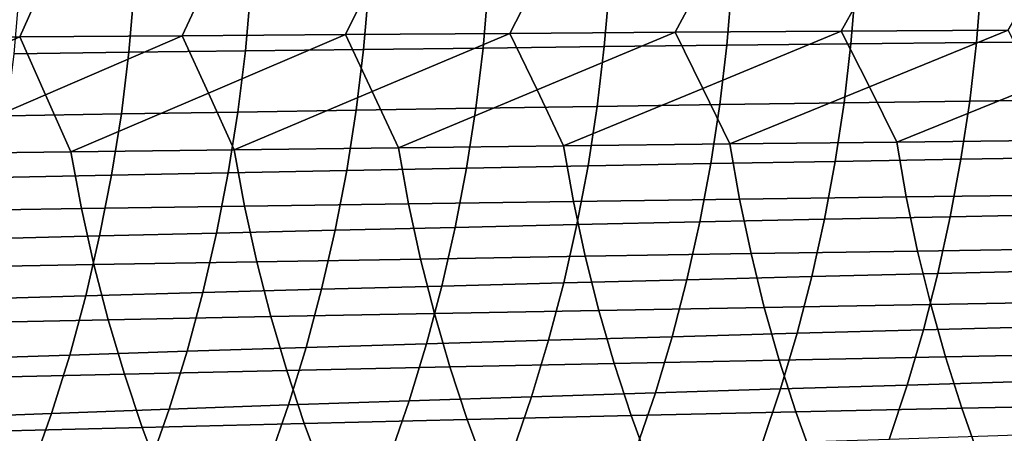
# Model space of a CAD drawing. Header units: metres. Extents: x -166 to 33, y -71 to 34.
# Tile 38 of 256: x -111.24 to -101.32, y -5.71 to -1.55. Entities that reach past the tile are written whole.
import ezdxf

# ---------------------------------------------------------------- set-up
doc = ezdxf.new("R2010")
doc.units = ezdxf.units.M
doc.layers.add('solid_12208131', color=7, linetype='CONTINUOUS')

msp = doc.modelspace()

# ---------------------------------------------------------------- linework, layer by layer
at = {"layer": 'solid_12208131'}
for points in [[(-102.963089, -1.665427, 251.032623), (-101.280731, -1.65448, 251.767197), (-100.95253, -1.090063, 251.964157), (-102.64624, -1.097284, 251.230164)], [(-112.861183, -1.736719, 246.195038), (-111.235115, -1.724196, 247.051071), (-110.973442, -1.136089, 247.247604), (-112.610352, -1.144365, 246.390579)], [(-111.235115, -1.724196, 247.051071), (-109.599388, -1.711923, 247.887634), (-109.326813, -1.12798, 248.0849), (-110.973442, -1.136089, 247.247604)], [(-109.599388, -1.711923, 247.887634), (-107.954178, -1.699904, 248.704391), (-107.670647, -1.120042, 248.90213), (-109.326813, -1.12798, 248.0849)], [(-107.954178, -1.699904, 248.704391), (-106.29966, -1.688145, 249.501022), (-106.005112, -1.112278, 249.698959), (-107.670647, -1.120042, 248.90213)], [(-106.29966, -1.688145, 249.501022), (-104.635986, -1.676651, 250.277176), (-104.33036, -1.104691, 250.475037), (-106.005112, -1.112278, 249.698959)], [(-104.635986, -1.676651, 250.277176), (-102.963089, -1.665427, 251.032623), (-102.64624, -1.097284, 251.230164), (-104.33036, -1.104691, 250.475037)], [(-101.55159, -1.189006, 226.372833), (-101.600548, -1.781129, 226.407654), (-102.864227, -1.794287, 225.532028), (-102.814453, -1.197787, 225.49762)], [(-100.274872, -1.180391, 227.229401), (-100.323021, -1.768219, 227.264648), (-101.600548, -1.781129, 226.407654), (-101.55159, -1.189006, 226.372833)], [(-110.082695, -1.253769, 219.867477), (-110.137405, -1.878171, 219.899323), (-111.294037, -1.892923, 218.900269), (-111.238503, -1.263615, 218.868851)], [(-108.910255, -1.244064, 220.849426), (-108.964142, -1.86363, 220.881699), (-110.137405, -1.878171, 219.899323), (-110.082695, -1.253769, 219.867477)], [(-107.721642, -1.234505, 221.814362), (-107.774696, -1.849306, 221.847061), (-108.964142, -1.86363, 220.881699), (-108.910255, -1.244064, 220.849426)], [(-106.517296, -1.225094, 222.761963), (-106.569534, -1.835204, 222.79509), (-107.774696, -1.849306, 221.847061), (-107.721642, -1.234505, 221.814362)], [(-105.297684, -1.215835, 223.691925), (-105.349098, -1.82133, 223.725479), (-106.569534, -1.835204, 222.79509), (-106.517296, -1.225094, 222.761963)], [(-104.063255, -1.206731, 224.603912), (-104.113853, -1.80769, 224.637894), (-105.349098, -1.82133, 223.725479), (-105.297684, -1.215835, 223.691925)], [(-102.814453, -1.197787, 225.49762), (-102.864227, -1.794287, 225.532028), (-104.113853, -1.80769, 224.637894), (-104.063255, -1.206731, 224.603912)], [(-106.025627, -2.257021, 249.548019), (-104.635986, -1.676651, 250.277176), (-106.29966, -1.688145, 249.501022)], [(-105.758385, -2.820577, 249.567886), (-104.356857, -2.241646, 250.323441), (-104.635986, -1.676651, 250.277176), (-106.025627, -2.257021, 249.548019)], [(-104.356857, -2.241646, 250.323441), (-102.963089, -1.665427, 251.032623), (-104.635986, -1.676651, 250.277176)], [(-104.085594, -2.801358, 250.342453), (-102.678757, -2.226636, 251.078003), (-102.963089, -1.665427, 251.032623), (-104.356857, -2.241646, 250.323441)], [(-102.678757, -2.226636, 251.078003), (-101.280731, -1.65448, 251.767197), (-102.963089, -1.665427, 251.032623)], [(-102.403389, -2.782599, 251.096024), (-100.991104, -2.211998, 251.811554), (-101.280731, -1.65448, 251.767197), (-102.678757, -2.226636, 251.078003)], [(-112.607063, -2.32203, 246.243393), (-111.235115, -1.724196, 247.051071), (-112.861183, -1.736719, 246.195038)], [(-112.355408, -2.901876, 246.26532), (-110.976089, -2.305265, 247.099319), (-111.235115, -1.724196, 247.051071), (-112.607063, -2.32203, 246.243393)], [(-110.976089, -2.305265, 247.099319), (-109.599388, -1.711923, 247.887634), (-111.235115, -1.724196, 247.051071)], [(-110.720596, -2.880905, 247.120956), (-109.335403, -2.288838, 247.935638), (-109.599388, -1.711923, 247.887634), (-110.976089, -2.305265, 247.099319)], [(-109.335403, -2.288838, 247.935638), (-107.954178, -1.699904, 248.704391), (-109.599388, -1.711923, 247.887634)], [(-109.076042, -2.860359, 247.956818), (-107.685188, -2.272754, 248.751984), (-107.954178, -1.699904, 248.704391), (-109.335403, -2.288838, 247.935638)], [(-107.685188, -2.272754, 248.751984), (-106.29966, -1.688145, 249.501022), (-107.954178, -1.699904, 248.704391)], [(-107.421913, -2.840247, 248.772583), (-106.025627, -2.257021, 249.548019), (-106.29966, -1.688145, 249.501022), (-107.685188, -2.272754, 248.751984)], [(-101.600548, -1.781129, 226.407654), (-101.668159, -2.370025, 226.456665), (-102.932976, -2.387542, 225.58046), (-102.864227, -1.794287, 225.532028)], [(-100.323021, -1.768219, 227.264648), (-100.389496, -2.35284, 227.314224), (-101.668159, -2.370025, 226.456665), (-101.600548, -1.781129, 226.407654)], [(-110.137405, -1.878171, 219.899323), (-110.213051, -2.499202, 219.94429), (-111.37085, -2.518839, 218.944641), (-111.294037, -1.892923, 218.900269)], [(-108.964142, -1.86363, 220.881699), (-109.038628, -2.479846, 220.927231), (-110.213051, -2.499202, 219.94429), (-110.137405, -1.878171, 219.899323)], [(-107.774696, -1.849306, 221.847061), (-107.84803, -2.46078, 221.893188), (-109.038628, -2.479846, 220.927231), (-108.964142, -1.86363, 220.881699)], [(-106.569534, -1.835204, 222.79509), (-106.641716, -2.442008, 222.841797), (-107.84803, -2.46078, 221.893188), (-107.774696, -1.849306, 221.847061)], [(-105.349098, -1.82133, 223.725479), (-105.420135, -2.42354, 223.772766), (-106.641716, -2.442008, 222.841797), (-106.569534, -1.835204, 222.79509)], [(-104.113853, -1.80769, 224.637894), (-104.183746, -2.405382, 224.68576), (-105.420135, -2.42354, 223.772766), (-105.349098, -1.82133, 223.725479)], [(-102.864227, -1.794287, 225.532028), (-102.932976, -2.387542, 225.58046), (-104.183746, -2.405382, 224.68576), (-104.113853, -1.80769, 224.637894)], [(-109.076042, -2.860359, 247.956818), (-107.421913, -2.840247, 248.772583), (-107.685188, -2.272754, 248.751984)], [(-107.421913, -2.840247, 248.772583), (-105.758385, -2.820577, 249.567886), (-106.025627, -2.257021, 249.548019)], [(-105.758385, -2.820577, 249.567886), (-104.085594, -2.801358, 250.342453), (-104.356857, -2.241646, 250.323441)], [(-104.085594, -2.801358, 250.342453), (-102.403389, -2.782599, 251.096024), (-102.678757, -2.226636, 251.078003)], [(-102.403389, -2.782599, 251.096024), (-100.711533, -2.764309, 251.828461), (-100.991104, -2.211998, 251.811554)], [(-112.355408, -2.901876, 246.26532), (-110.720596, -2.880905, 247.120956), (-110.976089, -2.305265, 247.099319)], [(-110.720596, -2.880905, 247.120956), (-109.076042, -2.860359, 247.956818), (-109.335403, -2.288838, 247.935638)], [(-101.668159, -2.370025, 226.456665), (-101.756348, -2.954646, 226.518326), (-103.022629, -2.976496, 225.641357), (-102.932976, -2.387542, 225.58046)], [(-100.389496, -2.35284, 227.314224), (-100.476234, -2.93321, 227.376633), (-101.756348, -2.954646, 226.518326), (-101.668159, -2.370025, 226.456665)], [(-107.84803, -2.46078, 221.893188), (-107.943527, -3.067847, 221.950989), (-109.13559, -3.091629, 220.984268), (-109.038628, -2.479846, 220.927231)], [(-106.641716, -2.442008, 222.841797), (-106.735748, -3.044434, 222.900375), (-107.943527, -3.067847, 221.950989), (-107.84803, -2.46078, 221.893188)], [(-105.420135, -2.42354, 223.772766), (-105.512711, -3.021399, 223.832108), (-106.735748, -3.044434, 222.900375), (-106.641716, -2.442008, 222.841797)], [(-104.183746, -2.405382, 224.68576), (-104.274857, -2.99875, 224.74588), (-105.512711, -3.021399, 223.832108), (-105.420135, -2.42354, 223.772766)], [(-102.932976, -2.387542, 225.58046), (-103.022629, -2.976496, 225.641357), (-104.274857, -2.99875, 224.74588), (-104.183746, -2.405382, 224.68576)], [(-110.213051, -2.499202, 219.94429), (-110.311493, -3.11577, 220.000534), (-111.470779, -3.140262, 219.000107), (-111.37085, -2.518839, 218.944641)], [(-109.038628, -2.479846, 220.927231), (-109.13559, -3.091629, 220.984268), (-110.311493, -3.11577, 220.000534), (-110.213051, -2.499202, 219.94429)], [(-100.617577, -3.31269, 251.743729), (-100.711533, -2.764309, 251.828461), (-102.403389, -2.782599, 251.096024), (-102.307556, -3.334591, 251.012039)], [(-108.972572, -3.427713, 247.875854), (-109.076042, -2.860359, 247.956818), (-110.720596, -2.880905, 247.120956), (-110.615189, -3.452319, 247.040771)], [(-107.320374, -3.403626, 248.690857), (-107.421913, -2.840247, 248.772583), (-109.076042, -2.860359, 247.956818), (-108.972572, -3.427713, 247.875854)], [(-105.658768, -3.38007, 249.485397), (-105.758385, -2.820577, 249.567886), (-107.421913, -2.840247, 248.772583), (-107.320374, -3.403626, 248.690857)], [(-103.987877, -3.357055, 250.259201), (-104.085594, -2.801358, 250.342453), (-105.758385, -2.820577, 249.567886), (-105.658768, -3.38007, 249.485397)], [(-102.307556, -3.334591, 251.012039), (-102.403389, -2.782599, 251.096024), (-104.085594, -2.801358, 250.342453), (-103.987877, -3.357055, 250.259201)], [(-110.615189, -3.452319, 247.040771), (-110.720596, -2.880905, 247.120956), (-112.355408, -2.901876, 246.26532), (-112.248047, -3.477434, 246.185928)], [(-101.756348, -2.954646, 226.518326), (-101.863907, -3.533905, 226.593246), (-103.131958, -3.560055, 225.715347), (-103.022629, -2.976496, 225.641357)], [(-100.476234, -2.93321, 227.376633), (-100.582024, -3.508247, 227.452484), (-101.863907, -3.533905, 226.593246), (-101.756348, -2.954646, 226.518326)], [(-107.943527, -3.067847, 221.950989), (-108.059982, -3.669386, 222.021194), (-109.253838, -3.697846, 221.053528), (-109.13559, -3.091629, 220.984268)], [(-106.735748, -3.044434, 222.900375), (-106.850418, -3.641366, 222.971542), (-108.059982, -3.669386, 222.021194), (-107.943527, -3.067847, 221.950989)], [(-105.512711, -3.021399, 223.832108), (-105.625603, -3.613797, 223.904221), (-106.850418, -3.641366, 222.971542), (-106.735748, -3.044434, 222.900375)], [(-104.274857, -2.99875, 224.74588), (-104.385963, -3.58669, 224.818924), (-105.625603, -3.613797, 223.904221), (-105.512711, -3.021399, 223.832108)], [(-103.022629, -2.976496, 225.641357), (-103.131958, -3.560055, 225.715347), (-104.385963, -3.58669, 224.818924), (-104.274857, -2.99875, 224.74588)], [(-110.311493, -3.11577, 220.000534), (-110.431534, -3.726737, 220.068848), (-111.592636, -3.756047, 219.067459), (-111.470779, -3.140262, 219.000107)], [(-109.13559, -3.091629, 220.984268), (-109.253838, -3.697846, 221.053528), (-110.431534, -3.726737, 220.068848), (-110.311493, -3.11577, 220.000534)], [(-103.871147, -3.905819, 250.161774), (-103.987877, -3.357055, 250.259201), (-105.658768, -3.38007, 249.485397), (-105.539787, -3.932574, 249.388901)], [(-102.193047, -3.879706, 250.913712), (-102.307556, -3.334591, 251.012039), (-103.987877, -3.357055, 250.259201), (-103.871147, -3.905819, 250.161774)], [(-100.505272, -3.854247, 251.644516), (-100.617577, -3.31269, 251.743729), (-102.307556, -3.334591, 251.012039), (-102.193047, -3.879706, 250.913712)], [(-110.489388, -4.016565, 246.947083), (-110.615189, -3.452319, 247.040771), (-112.248047, -3.477434, 246.185928), (-112.119942, -4.045764, 246.093185)], [(-108.849052, -3.987959, 247.781235), (-108.972572, -3.427713, 247.875854), (-110.615189, -3.452319, 247.040771), (-110.489388, -4.016565, 246.947083)], [(-107.199127, -3.959958, 248.595276), (-107.320374, -3.403626, 248.690857), (-108.972572, -3.427713, 247.875854), (-108.849052, -3.987959, 247.781235)], [(-105.539787, -3.932574, 249.388901), (-105.658768, -3.38007, 249.485397), (-107.320374, -3.403626, 248.690857), (-107.199127, -3.959958, 248.595276)], [(-103.131958, -3.560055, 225.715347), (-103.259918, -4.137111, 225.802963), (-104.516022, -4.168086, 224.905457), (-104.385963, -3.58669, 224.818924)], [(-101.863907, -3.533905, 226.593246), (-101.989777, -4.106697, 226.681946), (-103.259918, -4.137111, 225.802963), (-103.131958, -3.560055, 225.715347)], [(-100.582024, -3.508247, 227.452484), (-100.705811, -4.076857, 227.542267), (-101.989777, -4.106697, 226.681946), (-101.863907, -3.533905, 226.593246)], [(-106.850418, -3.641366, 222.971542), (-106.98468, -4.23167, 223.055878), (-108.196342, -4.264255, 222.104446), (-108.059982, -3.669386, 222.021194)], [(-105.625603, -3.613797, 223.904221), (-105.757759, -4.19961, 223.989655), (-106.98468, -4.23167, 223.055878), (-106.850418, -3.641366, 222.971542)], [(-104.385963, -3.58669, 224.818924), (-104.516022, -4.168086, 224.905457), (-105.757759, -4.19961, 223.989655), (-105.625603, -3.613797, 223.904221)], [(-110.431534, -3.726737, 220.068848), (-110.572136, -4.330946, 220.149887), (-111.735374, -4.365028, 219.1474), (-111.592636, -3.756047, 219.067459)], [(-109.253838, -3.697846, 221.053528), (-109.392311, -4.297351, 221.135681), (-110.572136, -4.330946, 220.149887), (-110.431534, -3.726737, 220.068848)], [(-108.059982, -3.669386, 222.021194), (-108.196342, -4.264255, 222.104446), (-109.392311, -4.297351, 221.135681), (-109.253838, -3.697846, 221.053528)], [(-100.376366, -4.387859, 251.530289), (-100.505272, -3.854247, 251.644516), (-102.193047, -3.879706, 250.913712), (-102.061607, -4.416812, 250.800507)], [(-107.059952, -4.508085, 248.485229), (-107.199127, -3.959958, 248.595276), (-108.849052, -3.987959, 247.781235), (-108.70726, -4.539934, 247.672256)], [(-105.403214, -4.476939, 249.277786), (-105.539787, -3.932574, 249.388901), (-107.199127, -3.959958, 248.595276), (-107.059952, -4.508085, 248.485229)], [(-103.737144, -4.44651, 250.049606), (-103.871147, -3.905819, 250.161774), (-105.539787, -3.932574, 249.388901), (-105.403214, -4.476939, 249.277786)], [(-102.061607, -4.416812, 250.800507), (-102.193047, -3.879706, 250.913712), (-103.871147, -3.905819, 250.161774), (-103.737144, -4.44651, 250.049606)], [(-110.344963, -4.572471, 246.839203), (-110.489388, -4.016565, 246.947083), (-112.119942, -4.045764, 246.093185), (-111.97287, -4.605683, 245.986389)], [(-108.70726, -4.539934, 247.672256), (-108.849052, -3.987959, 247.781235), (-110.489388, -4.016565, 246.947083), (-110.344963, -4.572471, 246.839203)], [(-103.259918, -4.137111, 225.802963), (-103.406502, -4.706564, 225.904007), (-104.665024, -4.741833, 225.005249), (-104.516022, -4.168086, 224.905457)], [(-101.989777, -4.106697, 226.681946), (-102.133949, -4.671933, 226.784225), (-103.406502, -4.706564, 225.904007), (-103.259918, -4.137111, 225.802963)], [(-100.705811, -4.076857, 227.542267), (-100.847588, -4.637954, 227.645767), (-102.133949, -4.671933, 226.784225), (-101.989777, -4.106697, 226.681946)], [(-106.98468, -4.23167, 223.055878), (-107.138519, -4.814229, 223.153198), (-108.352608, -4.851328, 222.200516), (-108.196342, -4.264255, 222.104446)], [(-105.757759, -4.19961, 223.989655), (-105.909172, -4.777726, 224.088211), (-107.138519, -4.814229, 223.153198), (-106.98468, -4.23167, 223.055878)], [(-104.516022, -4.168086, 224.905457), (-104.665024, -4.741833, 225.005249), (-105.909172, -4.777726, 224.088211), (-105.757759, -4.19961, 223.989655)], [(-110.572136, -4.330946, 220.149887), (-110.733292, -4.927257, 220.243454), (-111.898994, -4.966058, 219.2397), (-111.735374, -4.365028, 219.1474)], [(-109.392311, -4.297351, 221.135681), (-109.551018, -4.889009, 221.230499), (-110.733292, -4.927257, 220.243454), (-110.572136, -4.330946, 220.149887)], [(-108.196342, -4.264255, 222.104446), (-108.352608, -4.851328, 222.200516), (-109.551018, -4.889009, 221.230499), (-109.392311, -4.297351, 221.135681)], [(-103.586273, -4.977979, 249.922745), (-103.737144, -4.44651, 250.049606), (-105.403214, -4.476939, 249.277786), (-105.249428, -5.012007, 249.1521)], [(-101.913612, -4.944768, 250.67247), (-102.061607, -4.416812, 250.800507), (-103.737144, -4.44651, 250.049606), (-103.586273, -4.977979, 249.922745)], [(-100.231247, -4.912393, 251.401108), (-100.376366, -4.387859, 251.530289), (-102.061607, -4.416812, 250.800507), (-101.913612, -4.944768, 250.67247)], [(-108.5476, -5.082458, 247.548981), (-108.70726, -4.539934, 247.672256), (-110.344963, -4.572471, 246.839203), (-110.182335, -5.118847, 246.717148)], [(-106.903236, -5.046839, 248.360748), (-107.059952, -4.508085, 248.485229), (-108.70726, -4.539934, 247.672256), (-108.5476, -5.082458, 247.548981)], [(-105.249428, -5.012007, 249.1521), (-105.403214, -4.476939, 249.277786), (-107.059952, -4.508085, 248.485229), (-106.903236, -5.046839, 248.360748)], [(-110.182335, -5.118847, 246.717148), (-110.344963, -4.572471, 246.839203), (-111.97287, -4.605683, 245.986389), (-111.807266, -5.155993, 245.865555)], [(-100.847588, -4.637954, 227.645767), (-101.008095, -5.190475, 227.762299), (-102.297173, -5.228541, 226.899368), (-102.133949, -4.671933, 226.784225)], [(-104.665024, -4.741833, 225.005249), (-104.833694, -5.306848, 225.117599), (-106.080574, -5.347055, 224.199142), (-105.909172, -4.777726, 224.088211)], [(-103.406502, -4.706564, 225.904007), (-103.572449, -5.267337, 226.017761), (-104.833694, -5.306848, 225.117599), (-104.665024, -4.741833, 225.005249)], [(-102.133949, -4.671933, 226.784225), (-102.297173, -5.228541, 226.899368), (-103.572449, -5.267337, 226.017761), (-103.406502, -4.706564, 225.904007)], [(-108.352608, -4.851328, 222.200516), (-108.529488, -5.429501, 222.308624), (-109.730644, -5.471707, 221.337189), (-109.551018, -4.889009, 221.230499)], [(-107.138519, -4.814229, 223.153198), (-107.312653, -5.387945, 223.262711), (-108.529488, -5.429501, 222.308624), (-108.352608, -4.851328, 222.200516)], [(-105.909172, -4.777726, 224.088211), (-106.080574, -5.347055, 224.199142), (-107.312653, -5.387945, 223.262711), (-107.138519, -4.814229, 223.153198)], [(-110.733292, -4.927257, 220.243454), (-110.915688, -5.514549, 220.348724), (-112.084183, -5.558009, 219.343552), (-111.898994, -4.966058, 219.2397)], [(-109.551018, -4.889009, 221.230499), (-109.730644, -5.471707, 221.337189), (-110.915688, -5.514549, 220.348724), (-110.733292, -4.927257, 220.243454)], [(-101.749344, -5.46247, 250.5298), (-101.913612, -4.944768, 250.67247), (-103.586273, -4.977979, 249.922745), (-103.4188, -5.49911, 249.781357)], [(-100.07016, -5.426751, 251.257156), (-100.231247, -4.912393, 251.401108), (-101.913612, -4.944768, 250.67247), (-101.749344, -5.46247, 250.5298)], [(-106.729271, -5.575088, 248.222), (-106.903236, -5.046839, 248.360748), (-108.5476, -5.082458, 247.548981), (-108.370354, -5.61439, 247.411575)], [(-105.07872, -5.536655, 249.012024), (-105.249428, -5.012007, 249.1521), (-106.903236, -5.046839, 248.360748), (-106.729271, -5.575088, 248.222)], [(-103.4188, -5.49911, 249.781357), (-103.586273, -4.977979, 249.922745), (-105.249428, -5.012007, 249.1521), (-105.07872, -5.536655, 249.012024)], [(-110.001793, -5.654545, 246.581085), (-110.182335, -5.118847, 246.717148), (-111.807266, -5.155993, 245.865555), (-111.623405, -5.695535, 245.730865)], [(-108.370354, -5.61439, 247.411575), (-108.5476, -5.082458, 247.548981), (-110.182335, -5.118847, 246.717148), (-110.001793, -5.654545, 246.581085)], [(-102.297173, -5.228541, 226.899368), (-102.480545, -5.775512, 227.026337), (-103.75885, -5.818416, 226.143127), (-103.572449, -5.267337, 226.017761)], [(-101.008095, -5.190475, 227.762299), (-101.188446, -5.733413, 227.890839), (-102.480545, -5.775512, 227.026337), (-102.297173, -5.228541, 226.899368)], [(-106.080574, -5.347055, 224.199142), (-106.273048, -5.90657, 224.32132), (-107.508163, -5.951785, 223.383301), (-107.312653, -5.387945, 223.262711)], [(-104.833694, -5.306848, 225.117599), (-105.023132, -5.862108, 225.241379), (-106.273048, -5.90657, 224.32132), (-106.080574, -5.347055, 224.199142)], [(-103.572449, -5.267337, 226.017761), (-103.75885, -5.818416, 226.143127), (-105.023132, -5.862108, 225.241379), (-104.833694, -5.306848, 225.117599)], [(-108.529488, -5.429501, 222.308624), (-108.72805, -5.997735, 222.427597), (-109.932266, -6.044403, 221.454559), (-109.730644, -5.471707, 221.337189)], [(-107.312653, -5.387945, 223.262711), (-107.508163, -5.951785, 223.383301), (-108.72805, -5.997735, 222.427597), (-108.529488, -5.429501, 222.308624)], [(-99.893486, -5.92995, 251.098816), (-100.07016, -5.426751, 251.257156), (-101.749344, -5.46247, 250.5298), (-101.569176, -5.968924, 250.372849)], [(-110.915688, -5.514549, 220.348724), (-111.120392, -6.091771, 220.464478), (-112.291992, -6.139822, 219.457672), (-112.084183, -5.558009, 219.343552)], [(-109.730644, -5.471707, 221.337189), (-109.932266, -6.044403, 221.454559), (-111.120392, -6.091771, 220.464478), (-110.915688, -5.514549, 220.348724)], [(-104.891495, -6.049876, 248.857941), (-105.07872, -5.536655, 249.012024), (-106.729271, -5.575088, 248.222), (-106.538467, -6.091817, 248.069366)], [(-103.235115, -6.008905, 249.625824), (-103.4188, -5.49911, 249.781357), (-105.07872, -5.536655, 249.012024), (-104.891495, -6.049876, 248.857941)], [(-101.569176, -5.968924, 250.372849), (-101.749344, -5.46247, 250.5298), (-103.4188, -5.49911, 249.781357), (-103.235115, -6.008905, 249.625824)], [(-108.175957, -6.134708, 247.260422), (-108.370354, -5.61439, 247.411575), (-110.001793, -5.654545, 246.581085), (-109.803772, -6.178533, 246.431412)], [(-106.538467, -6.091817, 248.069366), (-106.729271, -5.575088, 248.222), (-108.370354, -5.61439, 247.411575), (-108.175957, -6.134708, 247.260422)], [(-109.803772, -6.178533, 246.431412), (-110.001793, -5.654545, 246.581085), (-111.623405, -5.695535, 245.730865), (-111.421753, -6.223269, 245.582672)]]:
    msp.add_3dface(points, dxfattribs=at)

doc.saveas('drawing.dxf')
